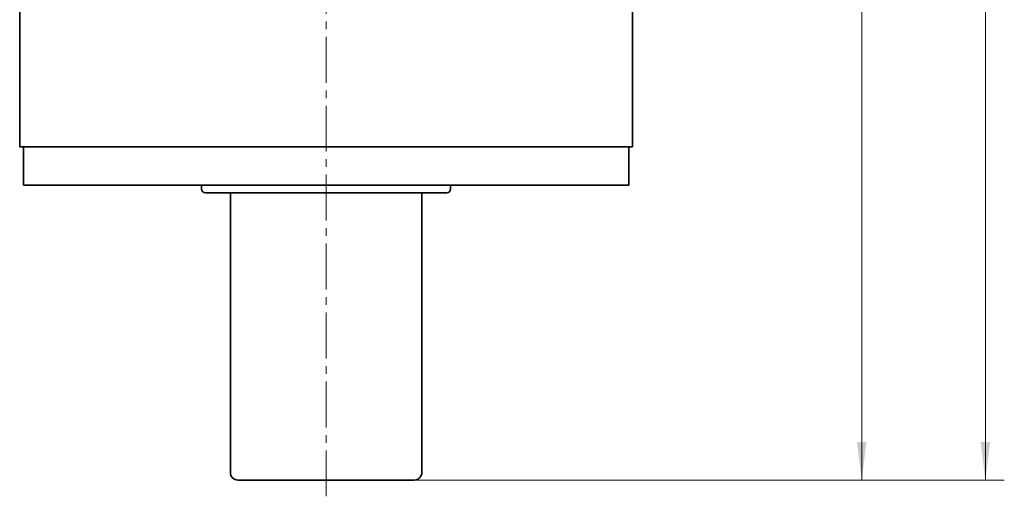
# Model space of a CAD drawing. Header units: millimetres. Extents: x 1843 to 3106, y 2384 to 3272.
# Tile 4 of 7: x 2615 to 2872, y 2790 to 2914. Entities that reach past the tile are written whole.
import ezdxf

# ---------------------------------------------------------------- set-up
doc = ezdxf.new("R2010")
doc.units = ezdxf.units.MM
doc.linetypes.add('点画线', pattern=[18, 12, -2, 2, -2])
doc.layers.get('0').update_dxf_attribs({"lineweight": 35})
for name, color, linetype, lineweight in [('中心线层', 1, '点画线', 18), ('尺寸线层', 3, 'Continuous', 18), ('粗实线层', 7, 'Continuous', 35)]:
    doc.layers.add(name, color=color, linetype=linetype, lineweight=lineweight)
doc.styles.add('标准', font='txt', dxfattribs={"width": 0.667})
doc.dimstyles.new('a4-1-1.5', dxfattribs={"dimtxt": 4.5, "dimasz": 4.5, "dimexe": 2.25, "dimexo": 0, "dimgap": 0.75, "dimtad": 1, "dimdec": 3, "dimdsep": 46, "dimtxsty": '标准', "dimblk": '_CAXARROW', "dimcen": 0, "dimdle": 9, "dimazin": 2, "dimtfac": 0.707107, "dimtdec": 3, "dimtix": 1, "dimtmove": 2, "dimatfit": 3, "dimfxl": 0, "dimfrac": 2, "dimtolj": 1, "dimarcsym": 0})

# ---------------------------------------------------------------- blocks, each defined once
blk = doc.blocks.new('*X26')
at = {"layer": '尺寸线层', "linetype": 'Continuous'}
for points in [[(2834.81, 3064.21), (2836.05, 3054.31), (2833.57, 3054.31)], [(2834.81, 2794.21), (2836.05, 2804.11), (2833.57, 2804.11)]]:
    blk.add_hatch(color=0, dxfattribs=at).paths.add_polyline_path(points, flags=0)
at = {"layer": '尺寸线层', "color": 0, "linetype": 'Continuous'}
for p, q in [((2802.96, 3064.21), (2839.76, 3064.21)), ((2834.81, 3064.21), (2834.81, 2794.21)), ((2717.96, 2794.21), (2839.76, 2794.21))]:
    blk.add_line(p, q, dxfattribs=at)
at = {"layer": '尺寸线层', "color": 0, "insert": (2828.26, 2928.06), "char_height": 9.9, "width": 26.7416, "attachment_point": 5, "rotation": 90, "line_spacing_factor": 1.15057, "style": '标准'}
blk.add_mtext('\\T1.1;270', dxfattribs=at)
blk = doc.blocks.new('_CAXARROW')
blk.add_hatch(color=0).paths.add_polyline_path([(0, 0), (-1, 0.125), (-1, -0.125)], flags=0)
blk = doc.blocks.new('*X27')
at = {"layer": '尺寸线层', "linetype": 'Continuous'}
for points in [[(2867.09, 3169.21), (2865.85, 3159.31), (2868.33, 3159.31)], [(2867.09, 2794.21), (2865.85, 2804.11), (2868.33, 2804.11)]]:
    blk.add_hatch(color=0, dxfattribs=at).paths.add_polyline_path(points, flags=0)
at = {"layer": '尺寸线层', "color": 0, "linetype": 'Continuous'}
for p, q in [((2799.96, 3169.21), (2872.04, 3169.21)), ((2867.09, 2794.21), (2867.09, 3169.21)), ((2717.96, 2794.21), (2872.04, 2794.21))]:
    blk.add_line(p, q, dxfattribs=at)
at = {"layer": '尺寸线层', "color": 0, "insert": (2860.54, 2981.71), "char_height": 9.9, "width": 25.3852, "attachment_point": 5, "rotation": 90, "line_spacing_factor": 1.15057, "style": '标准'}
blk.add_mtext('\\T1.1;375', dxfattribs=at)

msp = doc.modelspace()

# ---------------------------------------------------------------- linework, layer by layer
at = {"layer": '中心线层', "lineweight": 0}
msp.add_line((2694.9647, 2789.9624), (2694.9647, 3177.3211), dxfattribs=at)
at = {"layer": '粗实线层'}
for p, q in [((2614.9647, 2881.2124), (2614.9647, 2939.2124)), ((2774.9647, 2881.2124), (2774.9647, 2939.2124)), ((2774.9647, 2881.2124), (2774.9647, 2939.2124)), ((2614.9647, 2881.2124), (2774.9647, 2881.2124)), ((2615.9647, 2871.2124), (2615.9647, 2881.2124)), ((2773.9647, 2881.2124), (2773.9647, 2871.2124)), ((2773.9647, 2871.2124), (2773.9647, 2881.2124)), ((2773.9647, 2871.2124), (2615.9647, 2871.2124)), ((2662.4647, 2871.2124), (2662.4647, 2870.2124)), ((2726.4647, 2869.2124), (2663.4647, 2869.2124)), ((2669.9647, 2796.2124), (2669.9647, 2869.2124)), ((2719.9647, 2796.2124), (2719.9647, 2869.2124)), ((2727.4647, 2871.2124), (2727.4647, 2870.2124)), ((2671.9647, 2794.2124), (2717.9647, 2794.2124))]:
    msp.add_line(p, q, dxfattribs=at)
for centre, radius, start, end in [((2663.4647, 2870.2124), 1, 180, 270), ((2726.4647, 2870.2124), 1, 270, 360), ((2671.9647, 2796.2124), 2, 180, 270), ((2717.9647, 2796.2124), 2, 270, 0)]:
    msp.add_arc(centre, radius, start, end, dxfattribs=at)

# ---------------------------------------------------------------- dimensions: what is measured, and where the dimension line sits
at = {"layer": '尺寸线层'}
dim = msp.add_linear_dim(base=(2867.0905, 3169.2124), p1=(2717.9647, 2794.2124), p2=(2799.9647, 3169.2124), angle=90, dimstyle='a4-1-1.5', override={"dimsah": 1, "dimtfill": 1, "dimtzin": 8}, dxfattribs=at)
dim.commit()
dim.dimension.update_dxf_attribs({"geometry": '*X27', "text_midpoint": (2860.544, 2981.7124)})
dim = msp.add_linear_dim(base=(2834.8089, 2794.2124), p1=(2802.9647, 3064.2124), p2=(2717.9647, 2794.2124), angle=270, dimstyle='a4-1-1.5', override={"dimsah": 1, "dimtfill": 1, "dimtzin": 8}, dxfattribs=at)
dim.commit()
dim.dimension.update_dxf_attribs({"geometry": '*X26', "text_midpoint": (2828.2624, 2928.06), "dimtype": 160})

doc.saveas('drawing.dxf')
